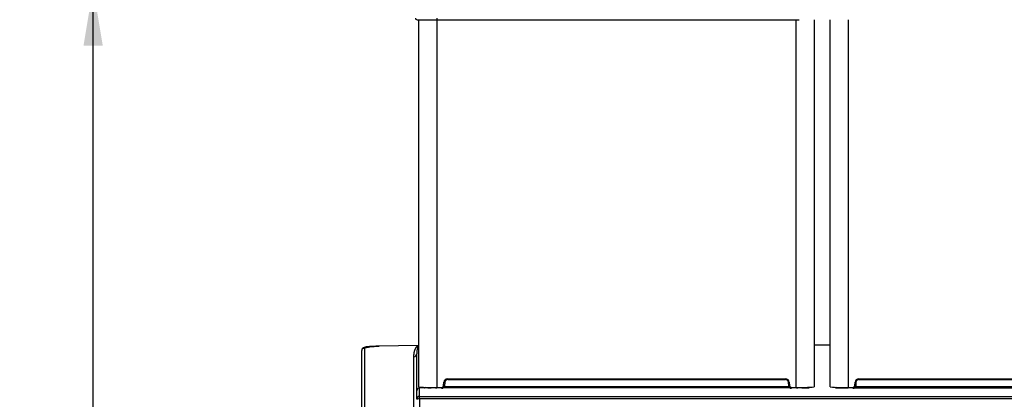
# Model space of a CAD drawing. Header units: millimetres. Extents: x -40 to 419, y 0 to 295.
# Tile 13 of 40: x 52 to 103, y 245 to 265. Entities that reach past the tile are written whole.
import ezdxf
from ezdxf.enums import TextEntityAlignment as Align

# ---------------------------------------------------------------- set-up
doc = ezdxf.new("R2010")
doc.units = ezdxf.units.MM
doc.layers.add('BW4_CTMPLUS_HEER', color=7, linetype='Continuous')
doc.layers.add('Standard', color=7, linetype='Continuous')
doc.styles.add('SEACAD_Arial', font='arial.ttf')
doc.dimstyles.new('ISO_(mm)', dxfattribs={"dimtxt": 3, "dimasz": 3, "dimexe": 1.5, "dimexo": 0, "dimgap": 0.75, "dimtad": 1, "dimdec": 0, "dimlfac": 6.666667, "dimtxsty": 'SEACAD_Arial', "dimblk1": '_SE_FILLED', "dimblk2": '_SE_FILLED', "dimsah": 1, "dimcen": 1.5, "dimadec": 0, "dimazin": 0, "dimtfac": 0.5, "dimtmove": 0, "dimatfit": 3, "dimfxl": 1, "dimarcsym": 0})

# ---------------------------------------------------------------- blocks, each defined once
blk = doc.blocks.new('SE')
at = {"layer": 'BW4_CTMPLUS_HEER', "color": 7, "linetype": 'Continuous'}
for p, q in [((72.134, 264.754), (73.175, 264.754)), ((72.235, 264.754), (73.165, 264.754)), ((72.235, 245.747), (72.235, 264.754)), ((73.165, 264.754), (73.175, 264.754)), ((73.165, 264.754), (73.165, 245.716)), ((73.175, 264.754), (73.175, 264.833)), ((73.175, 264.754), (91.92, 264.754)), ((91.78, 245.716), (91.78, 264.754)), ((92.71, 264.754), (92.71, 245.747)), ((93.532, 245.747), (93.532, 264.754)), ((94.462, 264.754), (94.462, 245.716)), ((72.206, 247.888), (70.142, 247.849)), ((72.204, 247.887), (70.155, 247.849)), ((72.228, 247.891), (72.196, 247.887)), ((72.204, 247.887), (72.233, 247.89)), ((72.214, 247.887), (72.219, 247.889)), ((72.228, 247.891), (72.233, 247.89)), ((93.532, 247.903), (92.71, 247.903)), ((93.532, 247.903), (92.71, 247.903)), ((69.271, 243.188), (69.271, 247.634)), ((69.418, 247.784), (69.418, 243.338)), ((72.121, 245.533), (72.121, 247.458)), ((71.973, 243.38), (71.973, 247.309)), ((73.513, 245.812), (73.529, 245.988)), ((73.513, 245.812), (73.558, 245.808)), ((73.574, 245.984), (73.529, 245.988)), ((73.574, 245.984), (73.558, 245.808)), ((73.723, 246.166), (91.221, 246.166)), ((73.723, 246.166), (73.723, 246.121)), ((73.723, 246.121), (91.221, 246.121)), ((91.221, 246.121), (91.221, 246.166)), ((91.416, 245.988), (91.371, 245.984)), ((91.386, 245.808), (91.371, 245.984)), ((91.431, 245.812), (91.386, 245.808)), ((91.416, 245.988), (91.431, 245.812)), ((94.81, 245.812), (94.826, 245.988)), ((94.81, 245.812), (94.855, 245.808)), ((94.871, 245.984), (94.826, 245.988)), ((94.871, 245.984), (94.855, 245.808)), ((95.02, 246.166), (112.518, 246.166)), ((95.02, 246.166), (95.02, 246.121)), ((95.02, 246.121), (112.518, 246.121)), ((72.121, 245.102), (72.121, 245.534)), ((72.259, 245.741), (72.259, 245.687)), ((72.584, 245.695), (72.271, 245.688)), ((72.271, 245.252), (72.271, 245.688)), ((72.687, 245.691), (72.583, 245.695)), ((73.09, 245.697), (72.868, 245.691)), ((73.164, 245.716), (73.409, 245.716)), ((73.409, 245.716), (73.409, 245.671)), ((91.439, 245.693), (73.502, 245.693)), ((73.547, 245.766), (91.398, 245.766)), ((91.536, 245.716), (91.78, 245.716)), ((91.536, 245.716), (91.536, 245.671)), ((91.78, 245.716), (91.78, 245.671)), ((92.074, 245.691), (91.852, 245.697)), ((94.168, 245.691), (94.39, 245.697)), ((94.461, 245.716), (94.706, 245.716)), ((94.706, 245.716), (94.706, 245.671)), ((94.802, 245.693), (112.739, 245.693)), ((94.844, 245.766), (112.695, 245.766)), ((72.271, 245.252), (113.971, 245.252)), ((72.271, 245.121), (72.271, 245.252)), ((72.271, 245.121), (72.271, 217.281)), ((113.971, 245.121), (72.271, 245.121))]:
    blk.add_line(p, q, dxfattribs=at)
for centre, radius, start, end in [((72.134, 264.829), 0.075, 177, 270), ((71.901, 247.779), 1.747, 177.6923, 177.9726), ((69.421, 247.634), 0.15, 90.9285, 179.9318), ((71.971, 247.458), 0.15, 270.9291, 359.9312), ((73.409, 245.821), 0.15, 270.0251, 354.9863), ((73.723, 245.971), 0.195, 90.0645, 174.9687), ((73.723, 245.971), 0.15, 90.0606, 174.9945), ((91.221, 245.971), 0.195, 5.0313, 89.9354), ((91.221, 245.971), 0.15, 5.0055, 89.9394), ((91.536, 245.821), 0.15, 185.0137, 269.9749), ((94.706, 245.821), 0.15, 270.0251, 354.9863), ((95.02, 245.971), 0.195, 90.0645, 174.9688), ((95.02, 245.971), 0.15, 90.0606, 174.9945), ((72.942, 252.841), 7.129, 264.3101, 271.7911), ((72.516, 245.764), 0.0661, 295.8156, 322.6467), ((72.782, 249.386), 3.696, 268.5295, 271.3236), ((73.491, 266.908), 21.215, 268.9144, 269.1108), ((71.455, 245.677), 1.71, 359.7883, 1.2961), ((92.002, 252.877), 7.164, 268.2249, 275.6722), ((91.45, 266.908), 21.215, 270.8973, 271.0856), ((92.159, 249.384), 3.694, 268.6758, 271.4723), ((92.202, 248.432), 2.741, 271.0906, 274.7554), ((94.239, 252.841), 7.129, 264.3101, 271.7911), ((94.04, 248.435), 2.744, 265.2476, 268.9091), ((94.082, 249.384), 3.694, 268.529, 271.3241), ((94.791, 266.908), 21.215, 268.9144, 269.1028), ((92.752, 245.677), 1.71, 359.7883, 1.2961)]:
    blk.add_arc(centre, radius, start, end, dxfattribs=at)
for centre, major_axis, ratio, start_param, end_param in [((72.263, 247.753), (0.042, -0.145), 0.935752, 3.034243, 3.337761), ((73.409, 245.821), (0, -0.105), 0.999362, 0.002031, 1.485508), ((91.536, 245.821), (0, -0.105), 0.999362, 4.797678, 6.281154), ((94.706, 245.821), (0, -0.105), 0.999362, 0.002031, 1.485508), ((72.271, 245.538), (0.105, 0.109), 0.975252, 0.778999, 2.349853), ((73.039, 245.711), (-0.546, -0.01), 0.035723, 0.336914, 0.412531), ((92.429, 245.775), (0.0077, -0.0746), 0.945275, 5.368164, 6.173958), ((72.271, 245.102), (-0.15, 0), 0.999362, 4.712389, 6.283185), ((72.271, 245.102), (0.15, 0), 0.121869, 1.570796, 3.141593)]:
    blk.add_ellipse(centre, major_axis=major_axis, ratio=ratio, start_param=start_param, end_param=end_param, dxfattribs=at)
for points, degree, knots in [([(70.155, 247.849), (70.082, 247.848), (70.011, 247.845), (69.939, 247.843), (69.872, 247.84), (69.805, 247.837), (69.745, 247.833), (69.684, 247.829), (69.633, 247.824), (69.582, 247.82), (69.542, 247.815), (69.502, 247.81), (69.474, 247.805), (69.446, 247.8), (69.432, 247.794), (69.418, 247.789), (69.418, 247.784)], 2, [0, 0, 0, 0.125, 0.125, 0.25, 0.25, 0.375, 0.375, 0.5, 0.5, 0.625, 0.625, 0.75, 0.75, 0.875, 0.875, 1, 1, 1]), ([(71.973, 247.309), (71.973, 247.411), (71.99, 247.507), (72.007, 247.604), (72.038, 247.683), (72.07, 247.762), (72.113, 247.814), (72.134, 247.841), (72.157, 247.859), (72.18, 247.877), (72.204, 247.887)], 2, [0, 0, 0, 0.25, 0.25, 0.5, 0.5, 0.75, 0.75, 0.875, 0.875, 1, 1, 1]), ([(72.233, 247.89), (72.231, 247.889), (72.227, 247.886), (72.222, 247.882), (72.217, 247.877), (72.211, 247.872), (72.206, 247.865), (72.201, 247.858), (72.193, 247.846), (72.183, 247.826), (72.171, 247.798), (72.157, 247.757), (72.143, 247.701), (72.133, 247.643), (72.127, 247.59), (72.124, 247.559), (72.123, 247.541), (72.123, 247.537)], 3, [0, 0, 0, 0, 0.0083146, 0.0181517, 0.0295123, 0.0423972, 0.0568068, 0.0727414, 0.0902013, 0.144017, 0.20908, 0.2853915, 0.4258296, 0.6001005, 0.6899498, 0.7939035, 0.8166143, 0.8166143, 0.8166143, 0.8166143]), ([(72.204, 247.887), (72.205, 247.888), (72.205, 247.888), (72.205, 247.888), (72.204, 247.888), (72.201, 247.888), (72.198, 247.887), (72.196, 247.887)], 3, [0, 0, 0, 0, 0.156443, 0.308527, 0.466829, 0.703953, 1, 1, 1, 1]), ([(70.154, 247.84), (70.038, 247.833), (69.886, 247.824), (69.687, 247.802), (69.553, 247.783), (69.44, 247.761), (69.355, 247.738), (69.297, 247.713), (69.287, 247.698), (69.282, 247.689)], 3, [0, 0, 0, 0, 0.239928, 0.36309, 0.487892, 0.61411, 0.741601, 0.870271, 1, 1, 1, 1]), ([(72.123, 247.537), (72.122, 247.528), (72.121, 247.502), (72.121, 247.475), (72.121, 247.458)], 3, [0.8166143, 0.8166143, 0.8166143, 0.8166143, 0.8822709, 1, 1, 1, 1]), ([(72.524, 245.695), (72.516, 245.696), (72.516, 245.697), (72.516, 245.698), (72.523, 245.699), (72.53, 245.7), (72.544, 245.7), (72.546, 245.701), (72.548, 245.701)], 2, [0, 0, 0, 0.25, 0.25, 0.5, 0.5, 0.75, 0.75, 0.7883645, 0.7883645, 0.7883645]), ([(72.545, 245.704), (72.544, 245.704), (72.541, 245.702), (72.536, 245.701), (72.53, 245.699), (72.528, 245.699), (72.528, 245.699), (72.528, 245.699)], 3, [0, 0, 0, 0, 0.0207811, 0.0875196, 0.1589045, 0.2418518, 0.2811781, 0.2811781, 0.2811781, 0.2811781]), ([(92.405, 245.706), (92.406, 245.706), (92.41, 245.706), (92.412, 245.707), (92.408, 245.708), (92.403, 245.711), (92.399, 245.713), (92.396, 245.715), (92.396, 245.715)], 3, [0.4344794, 0.4344794, 0.4344794, 0.4344794, 0.5384126, 0.7511038, 0.84112, 0.921195, 0.994495, 1, 1, 1, 1]), ([(92.411, 245.705), (92.423, 245.705), (92.43, 245.704), (92.438, 245.703), (92.437, 245.702), (92.437, 245.701), (92.429, 245.7)], 2, [0.2749698, 0.2749698, 0.2749698, 0.5, 0.5, 0.75, 0.75, 1, 1, 1]), ([(93.812, 245.7), (93.804, 245.701), (93.804, 245.702), (93.804, 245.703), (93.811, 245.704), (93.819, 245.705), (93.833, 245.705), (93.834, 245.705), (93.835, 245.705)], 2, [0, 0, 0, 0.25, 0.25, 0.5, 0.5, 0.75, 0.75, 0.7630052, 0.7630052, 0.7630052]), ([(93.836, 245.71), (93.834, 245.709), (93.83, 245.707), (93.822, 245.705), (93.819, 245.704), (93.818, 245.704), (93.818, 245.704)], 3, [0, 0, 0, 0, 0.0473479, 0.1249554, 0.2090994, 0.2821554, 0.2821554, 0.2821554, 0.2821554])]:
    blk.add_open_spline(points, degree=degree, knots=knots, dxfattribs=at)
blk = doc.blocks.new('DMBLK50')
at = {"layer": 'Standard', "linetype": 'Continuous'}
for points in [[(54.859, 263.404), (55.859, 263.404), (55.359, 266.404)], [(54.859, 172.653), (55.359, 169.653), (55.859, 172.653)]]:
    blk.add_hatch(color=7, dxfattribs=at).paths.add_polyline_path(points)
at = {"layer": 'Standard', "color": 7, "linetype": 'Continuous'}
for p, q in [((94.547, 266.404), (53.859, 266.404)), ((55.359, 169.653), (55.359, 266.404)), ((124.246, 169.653), (53.859, 169.653))]:
    blk.add_line(p, q, dxfattribs=at)
at = {"layer": 'Standard', "color": 7, "linetype": 'Continuous', "style": 'SEACAD_Arial'}
blk.add_text('645', height=3, rotation=90, dxfattribs=at).set_placement((51.609, 214.507), align=Align.TOP_LEFT)
blk = doc.blocks.new('_SE_FILLED')
at = {"color": 0}
blk.add_line((0, 0), (-1, 0), dxfattribs=at)
blk.add_solid([(0, 0), (-1, -0.1665), (-1, 0.1665), (0, 0)], dxfattribs=at)

msp = doc.modelspace()

# ---------------------------------------------------------------- block references
at = {"layer": 'Standard'}
msp.add_blockref('SE', (0, 0), dxfattribs=at)

# ---------------------------------------------------------------- dimensions: what is measured, and where the dimension line sits
at = {"layer": 'Standard', "color": 7, "linetype": 'Continuous'}
dim = msp.add_linear_dim(base=(55.3592, 266.4043), p1=(124.2458, 169.653), p2=(113.1418, 266.4043), angle=90, text='\\A1;<>', dimstyle='ISO_(mm)', override={"dimdec": 1}, dxfattribs=at)
dim.commit()
dim.dimension.update_dxf_attribs({"geometry": 'DMBLK50', "text_midpoint": (55.3592, 218.0286), "dimtype": 160})

doc.saveas('drawing.dxf')
